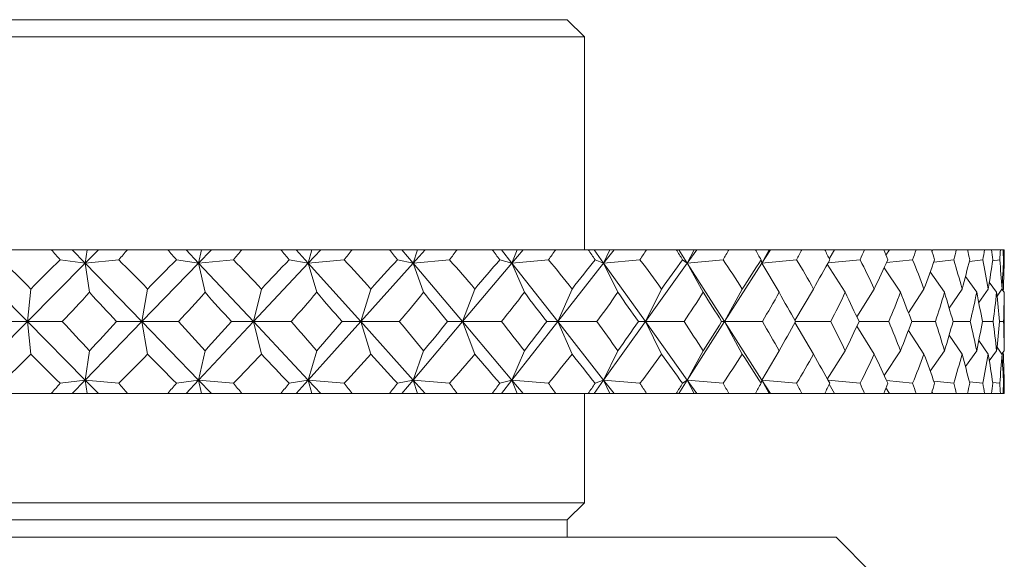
# Model space of a CAD drawing. Header units: inches. Extents: x 1 to 18.7, y 1.8 to 15.7.
# Tile 14 of 22: x 11.46 to 12.315, y 10.928 to 11.398. Entities that reach past the tile are written whole.
import ezdxf

# ---------------------------------------------------------------- set-up
doc = ezdxf.new("R2010")
doc.units = ezdxf.units.IN
doc.header["$MEASUREMENT"] = 0

msp = doc.modelspace()

# ---------------------------------------------------------------- linework, layer by layer
at = {"color": 7, "linetype": 'Continuous', "lineweight": 15}
for p, q in [((10.71532, 11.39762), (11.93532, 11.39762)), ((11.95032, 11.38263), (11.93532, 11.39762)), ((11.95032, 11.38263), (10.70032, 11.38263)), ((11.95032, 11.19763), (11.95032, 11.38263)), ((11.48694, 11.19763), (11.45129, 11.19763)), ((11.48694, 11.19763), (11.50523, 11.19763)), ((11.50523, 11.19763), (11.51653, 11.18596)), ((11.50523, 11.19763), (11.5181, 11.19763)), ((11.52807, 11.19763), (11.51653, 11.18596)), ((11.51653, 11.18596), (11.5181, 11.19763)), ((11.5181, 11.19763), (11.52807, 11.19763)), ((11.52807, 11.19763), (11.55324, 11.19763)), ((11.58815, 11.19763), (11.55324, 11.19763)), ((11.58815, 11.19763), (11.60409, 11.19763)), ((11.60409, 11.19763), (11.61503, 11.18596)), ((11.60409, 11.19763), (11.6174, 11.19763)), ((11.62633, 11.19763), (11.61503, 11.18596)), ((11.6174, 11.19763), (11.61503, 11.18596)), ((11.6174, 11.19763), (11.62633, 11.19763)), ((11.62633, 11.19763), (11.6527, 11.19763)), ((11.68648, 11.19763), (11.6527, 11.19763)), ((11.68648, 11.19763), (11.6999, 11.19763)), ((11.6999, 11.19763), (11.71035, 11.18596)), ((11.6999, 11.19763), (11.71351, 11.19763)), ((11.72129, 11.19763), (11.71035, 11.18596)), ((11.71351, 11.19763), (11.71035, 11.18596)), ((11.71351, 11.19763), (11.72129, 11.19763)), ((11.72129, 11.19763), (11.74856, 11.19763)), ((11.78085, 11.19763), (11.74856, 11.19763)), ((11.78085, 11.19763), (11.7916, 11.19763)), ((11.7916, 11.19763), (11.80146, 11.18596)), ((11.7916, 11.19763), (11.80536, 11.19763)), ((11.81191, 11.19763), (11.80146, 11.18596)), ((11.80536, 11.19763), (11.80146, 11.18596)), ((11.80536, 11.19763), (11.81191, 11.19763)), ((11.81191, 11.19763), (11.8398, 11.19763)), ((11.87024, 11.19763), (11.8398, 11.19763)), ((11.87024, 11.19763), (11.8782, 11.19763)), ((11.8782, 11.19763), (11.88735, 11.18596)), ((11.8782, 11.19763), (11.89195, 11.19763)), ((11.89195, 11.19763), (11.88735, 11.18596)), ((11.8972, 11.19763), (11.88735, 11.18596)), ((11.89195, 11.19763), (11.8972, 11.19763)), ((11.8972, 11.19763), (11.92539, 11.19763)), ((11.95365, 11.19763), (11.92539, 11.19763)), ((11.95365, 11.19763), (11.95874, 11.19763)), ((11.95874, 11.19763), (11.96708, 11.18596)), ((11.95874, 11.19763), (11.97234, 11.19763)), ((11.97234, 11.19763), (11.96708, 11.18596)), ((11.97622, 11.19763), (11.96708, 11.18596)), ((11.97234, 11.19763), (11.97622, 11.19763)), ((11.97622, 11.19763), (12.00441, 11.19763)), ((12.03018, 11.19763), (12.00441, 11.19763)), ((12.03018, 11.19763), (12.03233, 11.19763)), ((12.03233, 11.19763), (12.03978, 11.18596)), ((12.03233, 11.19763), (12.04563, 11.19763)), ((12.04563, 11.19763), (12.03978, 11.18596)), ((12.04812, 11.19763), (12.03978, 11.18596)), ((12.04563, 11.19763), (12.04812, 11.19763)), ((12.04812, 11.19763), (12.07599, 11.19763)), ((12.09898, 11.19763), (12.07599, 11.19763)), ((12.09898, 11.19763), (12.11104, 11.19763)), ((12.11104, 11.19763), (12.10465, 11.18596)), ((12.11209, 11.19763), (12.10465, 11.18596)), ((12.11104, 11.19763), (12.11209, 11.19763)), ((12.11209, 11.19763), (12.13934, 11.19763)), ((12.15931, 11.19763), (12.13934, 11.19763)), ((12.15931, 11.19763), (12.16783, 11.19763)), ((12.16783, 11.19763), (12.16315, 11.18965)), ((12.16783, 11.19763), (12.19378, 11.19763)), ((12.2105, 11.19763), (12.19378, 11.19763)), ((12.2105, 11.19763), (12.2154, 11.19763)), ((12.2154, 11.19763), (12.21242, 11.19283)), ((12.2154, 11.19763), (12.2387, 11.19763)), ((12.25199, 11.19763), (12.2387, 11.19763)), ((12.25321, 11.19763), (12.25239, 11.19636)), ((12.25321, 11.19763), (12.27361, 11.19763)), ((12.28333, 11.19763), (12.27361, 11.19763)), ((12.28333, 11.19763), (12.29814, 11.19763)), ((12.30418, 11.19763), (12.29814, 11.19763)), ((12.30418, 11.19763), (12.312, 11.19763)), ((12.3143, 11.19763), (12.312, 11.19763)), ((12.3143, 11.19763), (12.31506, 11.19763)), ((11.41594, 11.18596), (11.46623, 11.13513)), ((11.51653, 11.18596), (11.46623, 11.13513)), ((11.49472, 11.18884), (11.51653, 11.18596)), ((11.54555, 11.18884), (11.51653, 11.18596)), ((11.51653, 11.18596), (11.52021, 11.16057)), ((11.51653, 11.18596), (11.56578, 11.13513)), ((11.61503, 11.18596), (11.56578, 11.13513)), ((11.61503, 11.18596), (11.59575, 11.18884)), ((11.61503, 11.18596), (11.64524, 11.18884)), ((11.6206, 11.16057), (11.61503, 11.18596)), ((11.61503, 11.18596), (11.66269, 11.13513)), ((11.71035, 11.18596), (11.66269, 11.13513)), ((11.71035, 11.18596), (11.69382, 11.18884)), ((11.71035, 11.18596), (11.74142, 11.18884)), ((11.71775, 11.16057), (11.71035, 11.18596)), ((11.71035, 11.18596), (11.7559, 11.13513)), ((11.80146, 11.18596), (11.7559, 11.13513)), ((11.80146, 11.18596), (11.78785, 11.18884)), ((11.80146, 11.18596), (11.83304, 11.18884)), ((11.81061, 11.16057), (11.80146, 11.18596)), ((11.80146, 11.18596), (11.8444, 11.13513)), ((11.88735, 11.18596), (11.8444, 11.13513)), ((11.88735, 11.18596), (11.87681, 11.18884)), ((11.88735, 11.18596), (11.91909, 11.18884)), ((11.89815, 11.16057), (11.88735, 11.18596)), ((11.88735, 11.18596), (11.92721, 11.13513)), ((11.96708, 11.18596), (11.92721, 11.13513)), ((11.96708, 11.18596), (11.95973, 11.18884)), ((11.96708, 11.18596), (11.99864, 11.18884)), ((11.97941, 11.16057), (11.96708, 11.18596)), ((11.96708, 11.18596), (12.00343, 11.13513)), ((12.03978, 11.18596), (12.00343, 11.13513)), ((12.03978, 11.18596), (12.0357, 11.18884)), ((12.03978, 11.18596), (12.07082, 11.18884)), ((12.05351, 11.16057), (12.03978, 11.18596)), ((12.03978, 11.18596), (12.07221, 11.13513)), ((12.10465, 11.18596), (12.07221, 11.13513)), ((12.10465, 11.18596), (12.10388, 11.18884)), ((12.10465, 11.18596), (12.13482, 11.18884)), ((12.11963, 11.16057), (12.10465, 11.18596)), ((12.162, 11.18606), (12.18996, 11.18884)), ((12.21292, 11.18646), (12.23563, 11.18884)), ((12.25405, 11.1869), (12.27132, 11.18884)), ((12.28493, 11.18741), (12.29664, 11.18884)), ((12.3052, 11.18801), (12.31133, 11.18884)), ((12.31462, 11.18875), (12.31521, 11.18884)), ((12.17704, 11.16057), (12.16149, 11.18515)), ((12.22513, 11.16057), (12.21084, 11.18194)), ((12.26335, 11.16057), (12.25096, 11.17835)), ((12.2913, 11.16057), (12.28151, 11.17421)), ((12.30866, 11.16057), (12.30229, 11.1693)), ((11.46623, 11.13513), (11.46914, 11.16341)), ((11.56578, 11.13513), (11.57074, 11.16341)), ((11.66269, 11.13513), (11.66965, 11.16341)), ((11.7559, 11.13513), (11.76478, 11.16341)), ((11.8444, 11.13513), (11.8551, 11.16341)), ((11.92721, 11.13513), (11.93962, 11.16341)), ((12.00343, 11.13513), (12.01741, 11.16341)), ((12.07221, 11.13513), (12.08761, 11.16341)), ((12.13331, 11.13596), (12.14946, 11.16341)), ((12.18714, 11.13923), (12.20228, 11.16341)), ((12.23197, 11.14283), (12.2455, 11.16341)), ((12.26738, 11.14689), (12.27863, 11.16341)), ((12.2931, 11.15162), (12.30132, 11.16341)), ((12.30901, 11.15731), (12.31331, 11.16341)), ((12.31526, 11.16057), (12.31324, 11.16331)), ((12.31384, 11.1625), (12.31448, 11.16341)), ((12.31532, 11.12158), (12.31532, 11.14867)), ((11.41594, 11.08429), (11.46623, 11.13513)), ((11.46623, 11.13513), (11.44164, 11.13513)), ((11.46623, 11.13513), (11.46914, 11.10684)), ((11.46623, 11.13513), (11.49652, 11.13513)), ((11.51653, 11.08429), (11.46623, 11.13513)), ((11.51653, 11.08429), (11.56578, 11.13513)), ((11.56578, 11.13513), (11.54377, 11.13513)), ((11.56578, 11.13513), (11.57074, 11.10684)), ((11.61503, 11.08429), (11.56578, 11.13513)), ((11.56578, 11.13513), (11.59751, 11.13513)), ((11.61503, 11.08429), (11.66269, 11.13513)), ((11.66269, 11.13513), (11.64351, 11.13513)), ((11.66269, 11.13513), (11.66965, 11.10684)), ((11.71035, 11.08429), (11.66269, 11.13513)), ((11.66269, 11.13513), (11.69551, 11.13513)), ((11.71035, 11.08429), (11.7559, 11.13513)), ((11.7559, 11.13513), (11.73976, 11.13513)), ((11.7559, 11.13513), (11.76478, 11.10684)), ((11.80146, 11.08429), (11.7559, 11.13513)), ((11.7559, 11.13513), (11.78946, 11.13513)), ((11.80146, 11.08429), (11.8444, 11.13513)), ((11.8444, 11.13513), (11.83147, 11.13513)), ((11.8444, 11.13513), (11.8551, 11.10684)), ((11.88735, 11.08429), (11.8444, 11.13513)), ((11.8444, 11.13513), (11.87833, 11.13513)), ((11.88735, 11.08429), (11.92721, 11.13513)), ((11.92721, 11.13513), (11.91763, 11.13513)), ((11.92721, 11.13513), (11.93962, 11.10684)), ((11.96708, 11.08429), (11.92721, 11.13513)), ((11.92721, 11.13513), (11.96113, 11.13513)), ((11.96708, 11.08429), (12.00343, 11.13513)), ((12.00343, 11.13513), (11.9973, 11.13513)), ((12.00343, 11.13513), (12.01741, 11.10684)), ((12.03978, 11.08429), (12.00343, 11.13513)), ((12.00343, 11.13513), (12.03697, 11.13513)), ((12.03978, 11.08429), (12.07221, 11.13513)), ((12.07221, 11.13513), (12.06962, 11.13513)), ((12.07221, 11.13513), (12.08761, 11.10684)), ((12.10465, 11.08429), (12.07221, 11.13513)), ((12.07221, 11.13513), (12.10501, 11.13513)), ((12.13331, 11.13429), (12.14946, 11.10684)), ((12.13377, 11.13513), (12.16451, 11.13513)), ((12.18907, 11.13513), (12.21481, 11.13513)), ((12.23491, 11.13513), (12.25537, 11.13513)), ((12.27078, 11.13513), (12.28574, 11.13513)), ((12.29629, 11.13513), (12.30558, 11.13513)), ((12.31116, 11.13513), (12.31469, 11.13513)), ((12.18714, 11.13102), (12.20228, 11.10684)), ((12.23197, 11.12742), (12.2455, 11.10684)), ((12.26738, 11.12336), (12.27863, 11.10684)), ((12.2931, 11.11863), (12.30132, 11.10684)), ((11.52021, 11.10968), (11.51653, 11.08429)), ((11.61503, 11.08429), (11.6206, 11.10968)), ((11.71035, 11.08429), (11.71775, 11.10968)), ((11.80146, 11.08429), (11.81061, 11.10968)), ((11.88735, 11.08429), (11.89815, 11.10968)), ((11.96708, 11.08429), (11.97941, 11.10968)), ((12.03978, 11.08429), (12.05351, 11.10968)), ((12.10465, 11.08429), (12.11963, 11.10968)), ((12.16149, 11.0851), (12.17704, 11.10968)), ((12.21084, 11.08831), (12.22513, 11.10968)), ((12.25096, 11.0919), (12.26335, 11.10968)), ((12.28151, 11.09604), (12.2913, 11.10968)), ((12.30229, 11.10095), (12.30866, 11.10968)), ((12.30901, 11.11294), (12.31331, 11.10684)), ((12.31324, 11.10694), (12.31526, 11.10968)), ((12.31384, 11.10775), (12.31448, 11.10684)), ((11.51653, 11.08429), (11.49472, 11.08141)), ((11.50523, 11.07263), (11.51653, 11.08429)), ((11.51653, 11.08429), (11.54555, 11.08141)), ((11.52807, 11.07263), (11.51653, 11.08429)), ((11.5181, 11.07263), (11.51653, 11.08429)), ((11.59575, 11.08141), (11.61503, 11.08429)), ((11.60409, 11.07263), (11.61503, 11.08429)), ((11.64524, 11.08141), (11.61503, 11.08429)), ((11.62633, 11.07263), (11.61503, 11.08429)), ((11.61503, 11.08429), (11.6174, 11.07263)), ((11.69382, 11.08141), (11.71035, 11.08429)), ((11.6999, 11.07263), (11.71035, 11.08429)), ((11.72129, 11.07263), (11.71035, 11.08429)), ((11.74142, 11.08141), (11.71035, 11.08429)), ((11.71035, 11.08429), (11.71351, 11.07263)), ((11.78785, 11.08141), (11.80146, 11.08429)), ((11.7916, 11.07263), (11.80146, 11.08429)), ((11.83304, 11.08141), (11.80146, 11.08429)), ((11.81191, 11.07263), (11.80146, 11.08429)), ((11.80146, 11.08429), (11.80536, 11.07263)), ((11.87681, 11.08141), (11.88735, 11.08429)), ((11.8782, 11.07263), (11.88735, 11.08429)), ((11.88735, 11.08429), (11.89195, 11.07263)), ((11.8972, 11.07263), (11.88735, 11.08429)), ((11.91909, 11.08141), (11.88735, 11.08429)), ((11.95874, 11.07263), (11.96708, 11.08429)), ((11.95973, 11.08141), (11.96708, 11.08429)), ((11.96708, 11.08429), (11.97234, 11.07263)), ((11.97622, 11.07263), (11.96708, 11.08429)), ((11.99864, 11.08141), (11.96708, 11.08429)), ((12.03233, 11.07263), (12.03978, 11.08429)), ((12.0357, 11.08141), (12.03978, 11.08429)), ((12.03978, 11.08429), (12.04563, 11.07263)), ((12.04812, 11.07263), (12.03978, 11.08429)), ((12.07082, 11.08141), (12.03978, 11.08429)), ((12.10388, 11.08141), (12.10465, 11.08429)), ((12.10465, 11.08429), (12.11104, 11.07263)), ((12.11209, 11.07263), (12.10465, 11.08429)), ((12.13482, 11.08141), (12.10465, 11.08429)), ((12.18996, 11.08141), (12.162, 11.08419)), ((12.23563, 11.08141), (12.21292, 11.08379)), ((12.27132, 11.08141), (12.25405, 11.08335)), ((12.29664, 11.08141), (12.28493, 11.08284)), ((12.16315, 11.0806), (12.16783, 11.07263)), ((12.21242, 11.07742), (12.2154, 11.07263)), ((12.31133, 11.08141), (12.3052, 11.08224)), ((12.31521, 11.08141), (12.31462, 11.0815)), ((11.48694, 11.07263), (11.45129, 11.07263)), ((11.48694, 11.07263), (11.50523, 11.07263)), ((11.50523, 11.07263), (11.5181, 11.07263)), ((11.5181, 11.07263), (11.52807, 11.07263)), ((11.52807, 11.07263), (11.55324, 11.07263)), ((11.58815, 11.07263), (11.55324, 11.07263)), ((11.58815, 11.07263), (11.60409, 11.07263)), ((11.60409, 11.07263), (11.6174, 11.07263)), ((11.6174, 11.07263), (11.62633, 11.07263)), ((11.62633, 11.07263), (11.6527, 11.07263)), ((11.68648, 11.07263), (11.6527, 11.07263)), ((11.68648, 11.07263), (11.6999, 11.07263)), ((11.6999, 11.07263), (11.71351, 11.07263)), ((11.71351, 11.07263), (11.72129, 11.07263)), ((11.72129, 11.07263), (11.74856, 11.07263)), ((11.78085, 11.07263), (11.74856, 11.07263)), ((11.78085, 11.07263), (11.7916, 11.07263)), ((11.7916, 11.07263), (11.80536, 11.07263)), ((11.80536, 11.07263), (11.81191, 11.07263)), ((11.81191, 11.07263), (11.8398, 11.07263)), ((11.87024, 11.07263), (11.8398, 11.07263)), ((11.87024, 11.07263), (11.8782, 11.07263)), ((11.8782, 11.07263), (11.89195, 11.07263)), ((11.89195, 11.07263), (11.8972, 11.07263)), ((11.8972, 11.07263), (11.92539, 11.07263)), ((11.95365, 11.07263), (11.92539, 11.07263)), ((11.95032, 10.97762), (11.95032, 11.07263)), ((11.95365, 11.07263), (11.95874, 11.07263)), ((11.95874, 11.07263), (11.97234, 11.07263)), ((11.97234, 11.07263), (11.97622, 11.07263)), ((11.97622, 11.07263), (12.00441, 11.07263)), ((12.03018, 11.07263), (12.00441, 11.07263)), ((12.03018, 11.07263), (12.03233, 11.07263)), ((12.03233, 11.07263), (12.04563, 11.07263)), ((12.04563, 11.07263), (12.04812, 11.07263)), ((12.04812, 11.07263), (12.07599, 11.07263)), ((12.09898, 11.07263), (12.07599, 11.07263)), ((12.09898, 11.07263), (12.11104, 11.07263)), ((12.11104, 11.07263), (12.11209, 11.07263)), ((12.11209, 11.07263), (12.13934, 11.07263)), ((12.15931, 11.07263), (12.13934, 11.07263)), ((12.15931, 11.07263), (12.16783, 11.07263)), ((12.16783, 11.07263), (12.19378, 11.07263)), ((12.2105, 11.07263), (12.19378, 11.07263)), ((12.2105, 11.07263), (12.2154, 11.07263)), ((12.2154, 11.07263), (12.2387, 11.07263)), ((12.25199, 11.07263), (12.2387, 11.07263)), ((12.25239, 11.07389), (12.25321, 11.07263)), ((12.25321, 11.07263), (12.27361, 11.07263)), ((12.28333, 11.07263), (12.27361, 11.07263)), ((12.28333, 11.07263), (12.29814, 11.07263)), ((12.30418, 11.07263), (12.29814, 11.07263)), ((12.30418, 11.07263), (12.312, 11.07263)), ((12.3143, 11.07263), (12.312, 11.07263)), ((12.3143, 11.07263), (12.31506, 11.07263)), ((10.70032, 10.97762), (11.95032, 10.97762)), ((11.93532, 10.96262), (11.95032, 10.97762)), ((10.71532, 10.96262), (11.93532, 10.96262)), ((11.93532, 10.94763), (11.93532, 10.96262)), ((10.48157, 10.94763), (12.16907, 10.94763)), ((12.20032, 10.91638), (12.16907, 10.94763))]:
    msp.add_line(p, q, dxfattribs=at)
for centre, major_axis, ratio, start_param, end_param in [((11.32532, 12.50691), (-0.84221, 1.69513), 0.30698, 2.28824, 2.296213), ((11.32532, 12.50691), (0.58429, 1.69239), 0.472225, 3.997232, 4.005205), ((11.32532, 12.50691), (-0.88494, 1.69908), 0.261213, 2.304374, 2.312347), ((11.32532, 12.50691), (0.48221, 1.69704), 0.509491, 3.979389, 3.987362), ((11.32532, 12.50691), (-0.91952, 1.70325), 0.215383, 2.323836, 2.331809), ((11.32532, 12.50691), (0.36243, 1.70349), 0.540814, 3.950178, 3.958151), ((11.32532, 12.50691), (-0.9467, 1.70719), 0.16963, 2.345804, 2.353777), ((11.32532, 12.50691), (0.22541, 1.71002), 0.563736, 3.909794, 3.917767), ((11.32532, 12.50691), (-0.96701, 1.71053), 0.124008, 2.369603, 2.377576), ((11.32532, 12.50691), (0.07525, 1.71418), 0.575864, 3.860893, 3.868866), ((11.32532, 12.50691), (-0.98082, 1.713), 0.078517, 2.394667, 2.40264), ((11.32532, 12.50691), (-0.07982, 1.71411), 0.575678, 3.80882, 3.816793), ((11.32532, 12.50691), (-0.98837, 1.71442), 0.033124, 2.4205, 2.428473), ((11.32532, 12.50691), (-0.22969, 1.70984), 0.563201, 3.760106, 3.768079), ((11.32532, 12.50691), (-0.98978, 1.71469), 0.012225, 3.828562, 3.836535), ((11.32532, 12.50691), (-0.36624, 1.70329), 0.539995, 3.720028, 3.728001), ((11.32532, 12.50691), (-0.98507, 1.71379), 0.057591, 3.802528, 3.810501), ((11.32532, 12.50691), (-0.48548, 1.69687), 0.508461, 3.69116, 3.699133), ((11.32532, 12.50691), (-0.97416, 1.71179), 0.103031, 3.777052, 3.785025), ((11.32532, 12.50691), (-0.58706, 1.69228), 0.471054, 3.67364, 3.681613), ((11.32532, 12.50691), (-0.95688, 1.70883), 0.14859, 3.752605, 3.760578), ((11.32532, 12.50691), (-0.67258, 1.69019), 0.429809, 3.666224, 3.674197), ((11.32532, 12.50691), (-0.93293, 1.70512), 0.194285, 3.729717, 3.73769), ((11.32532, 12.50691), (-0.74419, 1.69047), 0.386226, 3.667202, 3.675175), ((11.32532, 12.50691), (-0.90184, 1.701), 0.240091, 3.709008, 3.716981), ((11.32532, 12.50691), (-0.80394, 1.69263), 0.341328, 3.674899, 3.682872), ((11.32532, 12.50691), (-0.86297, 1.69689), 0.285912, 3.691227, 3.6992), ((11.32532, 12.50691), (-0.85349, 1.69605), 0.295776, 3.687862, 3.695835), ((11.32532, 9.76334), (-0.58429, 1.69239), 0.472225, 5.506092, 5.532266), ((11.32532, 9.76334), (0.79029, 1.69196), 0.352418, 0.752452, 0.778625), ((11.32532, 9.76334), (-0.48221, 1.69704), 0.509491, 5.523935, 5.550108), ((11.32532, 9.76334), (0.84221, 1.69513), 0.30698, 0.74066, 0.766834), ((11.32532, 9.76334), (-0.36243, 1.70349), 0.540814, 5.553146, 5.579319), ((11.32532, 9.76334), (0.88494, 1.69908), 0.261213, 0.724525, 0.750699), ((11.32532, 9.76334), (-0.22541, 1.71002), 0.563736, 5.593531, 5.619704), ((11.32532, 9.76334), (0.91952, 1.70325), 0.215383, 0.705064, 0.731237), ((11.32532, 9.76334), (-0.07525, 1.71418), 0.575864, 5.642431, 5.668604), ((11.32532, 9.76334), (0.9467, 1.70719), 0.16963, 0.683096, 0.709269), ((11.32532, 9.76334), (0.07982, 1.71411), 0.575678, 5.694505, 5.720678), ((11.32532, 9.76334), (0.96701, 1.71053), 0.124008, 0.659297, 0.68547), ((11.32532, 9.76334), (0.22969, 1.70984), 0.563201, 5.743218, 5.769392), ((11.32532, 9.76334), (0.98082, 1.713), 0.078517, 0.634233, 0.660407), ((11.32532, 9.76334), (0.36624, 1.70329), 0.539995, 5.783296, 5.80947), ((11.32532, 9.76334), (0.98837, 1.71442), 0.033124, 0.6084, 0.634574), ((11.32532, 9.76334), (0.48548, 1.69687), 0.508461, 5.812164, 5.838337), ((11.32532, 9.76334), (0.98978, 1.71469), 0.012225, 5.674762, 5.700936), ((11.32532, 9.76334), (0.58706, 1.69228), 0.471054, 5.829685, 5.855858), ((11.32532, 9.76334), (0.98507, 1.71379), 0.057591, 5.700796, 5.726969), ((11.32532, 9.76334), (0.67258, 1.69019), 0.429809, 5.8371, 5.863274), ((11.32532, 9.76334), (0.97416, 1.71179), 0.103031, 5.726272, 5.752446), ((11.32532, 9.76334), (0.74419, 1.69047), 0.386226, 5.836122, 5.862295), ((11.32532, 9.76334), (0.95688, 1.70883), 0.14859, 5.75072, 5.776893), ((11.32532, 9.76334), (0.80394, 1.69263), 0.341328, 5.828425, 5.854599), ((11.32532, 9.76334), (0.93293, 1.70512), 0.194285, 5.773608, 5.799781), ((11.32532, 9.76334), (0.85349, 1.69605), 0.295776, 5.815462, 5.841636), ((11.32532, 9.76334), (0.90184, 1.701), 0.240091, 5.794316, 5.82049), ((11.32532, 9.76334), (0.89414, 1.7001), 0.249974, 5.798426, 5.824599), ((11.32532, 12.50691), (0.58429, 1.69239), 0.472225, 3.946704, 3.971046), ((11.32532, 12.50691), (-0.84221, 1.69513), 0.30698, 2.322399, 2.34674), ((11.32532, 12.50691), (0.48221, 1.69704), 0.509491, 3.928862, 3.953203), ((11.32532, 12.50691), (-0.88494, 1.69908), 0.261213, 2.338534, 2.362875), ((11.32532, 12.50691), (0.36243, 1.70349), 0.540814, 3.89965, 3.923992), ((11.32532, 12.50691), (-0.91952, 1.70325), 0.215383, 2.357996, 2.382337), ((11.32532, 12.50691), (0.22541, 1.71002), 0.563736, 3.859266, 3.883607), ((11.32532, 12.50691), (-0.9467, 1.70719), 0.16963, 2.379963, 2.404305), ((11.32532, 12.50691), (0.07525, 1.71418), 0.575864, 3.810365, 3.834707), ((11.32532, 12.50691), (-0.96701, 1.71053), 0.124008, 2.403763, 2.428104), ((11.32532, 12.50691), (-0.07982, 1.71411), 0.575678, 3.758292, 3.782633), ((11.32532, 12.50691), (-0.98082, 1.713), 0.078517, 2.428826, 2.453167), ((11.32532, 12.50691), (-0.22969, 1.70984), 0.563201, 3.709578, 3.733919), ((11.32532, 12.50691), (-0.98837, 1.71442), 0.033124, 2.454659, 2.479), ((11.32532, 12.50691), (-0.36624, 1.70329), 0.539995, 3.6695, 3.693841), ((11.32532, 12.50691), (-0.98978, 1.71469), 0.012225, 3.778034, 3.802376), ((11.32532, 12.50691), (-0.48548, 1.69687), 0.508461, 3.640632, 3.664974), ((11.32532, 12.50691), (-0.98507, 1.71379), 0.057591, 3.752, 3.776342), ((11.32532, 12.50691), (-0.58706, 1.69228), 0.471054, 3.623112, 3.647453), ((11.32532, 12.50691), (-0.97416, 1.71179), 0.103031, 3.726524, 3.750865), ((11.32532, 12.50691), (-0.67258, 1.69019), 0.429809, 3.615696, 3.640037), ((11.32532, 12.50691), (-0.95688, 1.70883), 0.14859, 3.702077, 3.726418), ((11.32532, 12.50691), (-0.74419, 1.69047), 0.386226, 3.616675, 3.641016), ((11.32532, 12.50691), (-0.93293, 1.70512), 0.194285, 3.679189, 3.70353), ((11.32532, 12.50691), (-0.80394, 1.69263), 0.341328, 3.624371, 3.648713), ((11.32532, 12.50691), (-0.90184, 1.701), 0.240091, 3.65848, 3.682822), ((11.32532, 12.50691), (-0.85349, 1.69605), 0.295776, 3.637334, 3.661675), ((11.32532, 12.50691), (-0.86297, 1.69689), 0.285912, 3.653751, 3.66504), ((11.32532, 9.76334), (-0.58429, 1.69239), 0.472225, 5.453732, 5.478074), ((11.32532, 9.76334), (0.84221, 1.69513), 0.30698, 0.794852, 0.819193), ((11.32532, 9.76334), (-0.48221, 1.69704), 0.509491, 5.471575, 5.495916), ((11.32532, 9.76334), (0.88494, 1.69908), 0.261213, 0.778717, 0.803059), ((11.32532, 9.76334), (-0.36243, 1.70349), 0.540814, 5.500786, 5.525127), ((11.32532, 9.76334), (0.91952, 1.70325), 0.215383, 0.759255, 0.783597), ((11.32532, 9.76334), (-0.22541, 1.71002), 0.563736, 5.541171, 5.565512), ((11.32532, 9.76334), (0.9467, 1.70719), 0.16963, 0.737288, 0.761629), ((11.32532, 9.76334), (-0.07525, 1.71418), 0.575864, 5.590071, 5.614413), ((11.32532, 9.76334), (0.96701, 1.71053), 0.124008, 0.713489, 0.73783), ((11.32532, 9.76334), (0.07982, 1.71411), 0.575678, 5.642145, 5.666486), ((11.32532, 9.76334), (0.98082, 1.713), 0.078517, 0.688425, 0.712766), ((11.32532, 9.76334), (0.22969, 1.70984), 0.563201, 5.690859, 5.7152), ((11.32532, 9.76334), (0.98837, 1.71442), 0.033124, 0.662592, 0.686933), ((11.32532, 9.76334), (0.36624, 1.70329), 0.539995, 5.730936, 5.755278), ((11.32532, 9.76334), (0.98978, 1.71469), 0.012225, 5.622402, 5.646744), ((11.32532, 9.76334), (0.48548, 1.69687), 0.508461, 5.759804, 5.784146), ((11.32532, 9.76334), (0.98507, 1.71379), 0.057591, 5.648436, 5.672777), ((11.32532, 9.76334), (0.58706, 1.69228), 0.471054, 5.777325, 5.801666), ((11.32532, 9.76334), (0.97416, 1.71179), 0.103031, 5.673913, 5.698254), ((11.32532, 9.76334), (0.67258, 1.69019), 0.429809, 5.784741, 5.809082), ((11.32532, 9.76334), (0.95688, 1.70883), 0.14859, 5.69836, 5.722701), ((11.32532, 9.76334), (0.74419, 1.69047), 0.386226, 5.783762, 5.808103), ((11.32532, 9.76334), (0.93293, 1.70512), 0.194285, 5.721248, 5.745589), ((11.32532, 9.76334), (0.80394, 1.69263), 0.341328, 5.776065, 5.800407), ((11.32532, 9.76334), (0.90184, 1.701), 0.240091, 5.741956, 5.766298), ((11.32532, 9.76334), (0.85349, 1.69605), 0.295776, 5.763102, 5.787444), ((11.32532, 9.76334), (0.86297, 1.69689), 0.285912, 5.759738, 5.771027), ((11.32532, 12.50691), (0.58429, 1.69239), 0.472225, 3.892512, 3.918686), ((11.32532, 12.50691), (-0.79029, 1.69196), 0.352418, 2.362967, 2.389141), ((11.32532, 12.50691), (0.48221, 1.69704), 0.509491, 3.87467, 3.900843), ((11.32532, 12.50691), (-0.84221, 1.69513), 0.30698, 2.374759, 2.400932), ((11.32532, 12.50691), (0.36243, 1.70349), 0.540814, 3.845459, 3.871632), ((11.32532, 12.50691), (-0.88494, 1.69908), 0.261213, 2.390894, 2.417067), ((11.32532, 12.50691), (0.22541, 1.71002), 0.563736, 3.805074, 3.831247), ((11.32532, 12.50691), (-0.91952, 1.70325), 0.215383, 2.410356, 2.436529), ((11.32532, 12.50691), (0.07525, 1.71418), 0.575864, 3.756173, 3.782347), ((11.32532, 12.50691), (-0.9467, 1.70719), 0.16963, 2.432323, 2.458497), ((11.32532, 12.50691), (-0.07982, 1.71411), 0.575678, 3.7041, 3.730273), ((11.32532, 12.50691), (-0.96701, 1.71053), 0.124008, 2.456122, 2.482296), ((11.32532, 12.50691), (-0.22969, 1.70984), 0.563201, 3.655386, 3.68156), ((11.32532, 12.50691), (-0.98082, 1.713), 0.078517, 2.481186, 2.507359), ((11.32532, 12.50691), (-0.36624, 1.70329), 0.539995, 3.615308, 3.641482), ((11.32532, 12.50691), (-0.98837, 1.71442), 0.033124, 2.507019, 2.533192), ((11.32532, 12.50691), (-0.48548, 1.69687), 0.508461, 3.586441, 3.612614), ((11.32532, 12.50691), (-0.98978, 1.71469), 0.012225, 3.723842, 3.750016), ((11.32532, 12.50691), (-0.58706, 1.69228), 0.471054, 3.56892, 3.595093), ((11.32532, 12.50691), (-0.98507, 1.71379), 0.057591, 3.697809, 3.723982), ((11.32532, 12.50691), (-0.67258, 1.69019), 0.429809, 3.561504, 3.587677), ((11.32532, 12.50691), (-0.97416, 1.71179), 0.103031, 3.672332, 3.698506), ((11.32532, 12.50691), (-0.74419, 1.69047), 0.386226, 3.562483, 3.588656), ((11.32532, 12.50691), (-0.95688, 1.70883), 0.14859, 3.647885, 3.674058), ((11.32532, 12.50691), (-0.80394, 1.69263), 0.341328, 3.570179, 3.596353), ((11.32532, 12.50691), (-0.93293, 1.70512), 0.194285, 3.624997, 3.65117), ((11.32532, 12.50691), (-0.85349, 1.69605), 0.295776, 3.583142, 3.609316), ((11.32532, 12.50691), (-0.90184, 1.701), 0.240091, 3.604288, 3.630462), ((11.32532, 12.50691), (-0.89414, 1.7001), 0.249974, 3.600179, 3.626352), ((11.32532, 9.76334), (0.84221, 1.69513), 0.30698, 0.84538, 0.853353), ((11.32532, 9.76334), (-0.58429, 1.69239), 0.472225, 5.419573, 5.427546), ((11.32532, 9.76334), (0.88494, 1.69908), 0.261213, 0.829245, 0.837218), ((11.32532, 9.76334), (-0.48221, 1.69704), 0.509491, 5.437416, 5.445388), ((11.32532, 9.76334), (0.91952, 1.70325), 0.215383, 0.809783, 0.817756), ((11.32532, 9.76334), (-0.36243, 1.70349), 0.540814, 5.466627, 5.4746), ((11.32532, 9.76334), (0.9467, 1.70719), 0.16963, 0.787816, 0.795789), ((11.32532, 9.76334), (-0.22541, 1.71002), 0.563736, 5.507011, 5.514984), ((11.32532, 9.76334), (0.96701, 1.71053), 0.124008, 0.764017, 0.77199), ((11.32532, 9.76334), (-0.07525, 1.71418), 0.575864, 5.555912, 5.563885), ((11.32532, 9.76334), (0.98082, 1.713), 0.078517, 0.738953, 0.746926), ((11.32532, 9.76334), (0.07982, 1.71411), 0.575678, 5.607985, 5.615958), ((11.32532, 9.76334), (0.98837, 1.71442), 0.033124, 0.71312, 0.721093), ((11.32532, 9.76334), (0.22969, 1.70984), 0.563201, 5.656699, 5.664672), ((11.32532, 9.76334), (0.98978, 1.71469), 0.012225, 5.588243, 5.596216), ((11.32532, 9.76334), (0.36624, 1.70329), 0.539995, 5.696777, 5.70475), ((11.32532, 9.76334), (0.98507, 1.71379), 0.057591, 5.614277, 5.62225), ((11.32532, 9.76334), (0.48548, 1.69687), 0.508461, 5.725645, 5.733618), ((11.32532, 9.76334), (0.97416, 1.71179), 0.103031, 5.639753, 5.647726), ((11.32532, 9.76334), (0.58706, 1.69228), 0.471054, 5.743165, 5.751138), ((11.32532, 9.76334), (0.95688, 1.70883), 0.14859, 5.6642, 5.672173), ((11.32532, 9.76334), (0.67258, 1.69019), 0.429809, 5.750581, 5.758554), ((11.32532, 9.76334), (0.93293, 1.70512), 0.194285, 5.687088, 5.695061), ((11.32532, 9.76334), (0.74419, 1.69047), 0.386226, 5.749603, 5.757575), ((11.32532, 9.76334), (0.90184, 1.701), 0.240091, 5.707797, 5.71577), ((11.32532, 9.76334), (0.80394, 1.69263), 0.341328, 5.741906, 5.749879), ((11.32532, 9.76334), (0.86297, 1.69689), 0.285912, 5.725578, 5.733551), ((11.32532, 9.76334), (0.85349, 1.69605), 0.295776, 5.728943, 5.736916)]:
    msp.add_ellipse(centre, major_axis=major_axis, ratio=ratio, start_param=start_param, end_param=end_param, dxfattribs=at)

doc.saveas('drawing.dxf')
